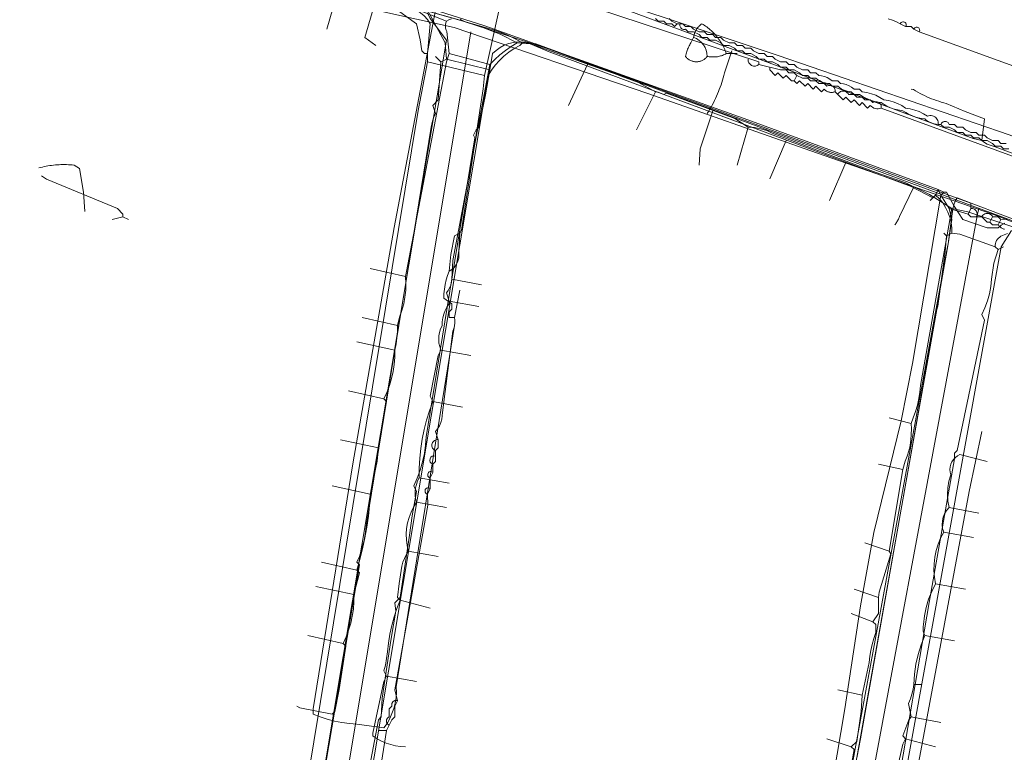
# Model space of a CAD drawing. Header units: inches. Extents: x 158416 to 160804, y 432611 to 437652.
# Tile 177 of 193: x 159055 to 159175, y 437159 to 437249. Entities that reach past the tile are written whole.
import ezdxf

# ---------------------------------------------------------------- set-up
doc = ezdxf.new("R2010")
doc.units = ezdxf.units.IN
doc.header["$MEASUREMENT"] = 0
doc.linetypes.add('COPIER_315', pattern=[0])
doc.linetypes.add('DASHDOT', pattern=[0])
for name, color, linetype in [('4.1-RIOOL-BESTAAND', 251, 'Continuous'), ('4.2-K&L-LAAGSPANNING', 10, 'Continuous'), ('4.2-K&L-LAGEDRUK GAS', 42, 'Continuous'), ('4.2-K&L-MIDDENSPANNING', 10, 'Continuous'), ('4.2-K&L-SIGNAAL KPN', 94, 'Continuous'), ('4.2-K&L-SIGNAAL UPC', 222, 'Continuous'), ('4.2-K&L-WATERLEIDING', 150, 'Continuous')]:
    doc.layers.add(name, color=color, linetype=linetype)

msp = doc.modelspace()

# ---------------------------------------------------------------- linework, layer by layer
at = {"layer": '4.1-RIOOL-BESTAAND', "color": 2, "linetype": 'COPIER_315', "lineweight": 0, "ltscale": 5}
msp.add_line((159091, 437133.33), (159110, 437247.33), dxfattribs=at)
for points in [[(159238, 437207.33, 0), (159237.42, 437207.48, 0), (159224.37, 437216.73, 0), (159224, 437217, 0), (159176.03, 437234.73, 0), (159147.7, 437244.43, 0), (159133.7, 437249.1, 0), (159107.97, 437257.54, 0), (159087, 437262.33, 0)], [(159236, 437202.33, 0), (159209.03, 437211.1, 0), (159196.3, 437215.93, 0), (159174.7, 437224.73, 0), (159151.7, 437232.77, 0), (159131.7, 437239.77, 0), (159107.97, 437247.87, 0), (159076, 437255, 0)], [(159163.33, 436902, 0), (159163.19, 436903.98, 0), (159157.16, 437068.01, 0), (159157, 437075.33, 0), (159155.33, 437117.33, 0), (159155.18, 437120.99, 0), (159155, 437133.33, 0), (159172.13, 437224.97, 0), (159172.33, 437225.67, 0)]]:
    msp.add_polyline3d(points, dxfattribs=at)
at = {"layer": '4.2-K&L-LAAGSPANNING', "linetype": 'DASHDOT', "lineweight": 0, "ltscale": 2}
for p, q in [((159111.67, 437242), (159104.67, 437243.67)), ((159098.67, 437161.67), (159099.67, 437161.67))]:
    msp.add_line(p, q, dxfattribs=at)
for points in [[(159229, 437204.67, 0), (159229.07, 437204.97, 0), (159231.67, 437211.67, 0), (159231, 437212.33, 0), (159208.97, 437220.57, 0), (159202, 437223.33, 0), (159201.67, 437223, 0), (159174.3, 437233.23, 0), (159173.7, 437233.43, 0), (159173.33, 437233.58, 0), (159172.99, 437233.77, 0), (159172.67, 437234, 0), (159171.63, 437234.27, 0), (159123, 437252.33, 0), (159122.33, 437252, 0), (159122, 437251.67, 0), (159115.03, 437253.73, 0), (159114.33, 437254, 0), (159110.37, 437255.73, 0), (159094.7, 437260.1, 0), (159088.69, 437261.46, 0), (159088.11, 437261.59, 0), (159087.55, 437261.77, 0), (159087, 437262, 0)], [(159108, 437212.33, 0), (159107.33, 437212.33, 0), (159107.33, 437213, 0), (159107.67, 437213.33, 0), (159107.67, 437214, 0), (159106.67, 437214.67, 0), (159106.7, 437215.23, 0), (159106.76, 437215.8, 0), (159106.86, 437216.36, 0), (159106.99, 437216.92, 0), (159107.14, 437217.46, 0), (159107.33, 437218, 0), (159107.56, 437218.13, 0), (159107.76, 437218.28, 0), (159107.95, 437218.45, 0), (159108.12, 437218.65, 0), (159108.26, 437218.86, 0), (159108.38, 437219.09, 0), (159108.46, 437219.33, 0), (159108.52, 437219.58, 0), (159108.55, 437219.84, 0), (159108.55, 437220.1, 0), (159108.52, 437220.35, 0), (159108.67, 437222.67, 0), (159108.86, 437223.02, 0), (159111.53, 437240.36, 0), (159111.67, 437242, 0), (159114.33, 437254, 0)], [(159086, 437138.33, 0), (159087, 437138.67, 0), (159087.54, 437140.36, 0), (159088, 437142, 0), (159089.14, 437150.65, 0), (159103.54, 437237.69, 0), (159104.67, 437243.67, 0), (159104.67, 437244.67, 0), (159105, 437248.33, 0), (159104.68, 437248.84, 0), (159104.29, 437249.29, 0), (159103.84, 437249.68, 0), (159103.33, 437250, 0), (159102.67, 437250.33, 0), (159102, 437250.67, 0)], [(159104.67, 437244.67, 0), (159104.33, 437244.67, 0), (159104, 437245, 0), (159103.78, 437246.36, 0), (159103.33, 437248.33, 0), (159101, 437250, 0), (159101, 437250.33, 0), (159101, 437251, 0)], [(159139, 437237.33, 0), (159139.16, 437237.59, 0), (159139.31, 437237.85, 0), (159139.46, 437238.11, 0), (159139.61, 437238.37, 0), (159139.75, 437238.64, 0), (159139.89, 437238.91, 0), (159140.02, 437239.18, 0), (159140.14, 437239.45, 0), (159140.26, 437239.73, 0), (159140.37, 437240.01, 0), (159140.48, 437240.29, 0), (159140.59, 437240.57, 0), (159140.69, 437240.85, 0), (159140.78, 437241.14, 0), (159140.87, 437241.43, 0), (159140.95, 437241.72, 0), (159141.03, 437242.01, 0), (159141.1, 437242.3, 0), (159142, 437245, 0)], [(159172.67, 437234, 0), (159173, 437236.67, 0), (159170.63, 437237.57, 0), (159168.3, 437238.57, 0), (159168, 437238.65, 0), (159167.7, 437238.74, 0), (159167.4, 437238.83, 0), (159167.1, 437238.93, 0), (159166.81, 437239.04, 0), (159166.52, 437239.15, 0), (159166.23, 437239.27, 0), (159165.94, 437239.39, 0), (159165.66, 437239.52, 0), (159165.38, 437239.66, 0), (159165.1, 437239.8, 0), (159164.82, 437239.95, 0), (159164.55, 437240.1, 0), (159164.28, 437240.26, 0), (159164, 437240.33, 0)], [(159062.67, 437225.33, 0), (159062.48, 437227.68, 0), (159062.02, 437230.6, 0), (159061.33, 437231, 0), (159061.1, 437231.02, 0), (159060.88, 437231.04, 0), (159060.65, 437231.05, 0), (159060.42, 437231.06, 0), (159060.19, 437231.06, 0), (159059.96, 437231.06, 0), (159059.73, 437231.06, 0), (159059.5, 437231.05, 0), (159059.27, 437231.04, 0), (159059.04, 437231.02, 0), (159058.81, 437231, 0), (159058.58, 437230.97, 0), (159058.35, 437230.94, 0), (159058.12, 437230.9, 0), (159057.9, 437230.87, 0), (159057.67, 437230.82, 0), (159057.45, 437230.77, 0), (159057.22, 437230.72, 0), (159057, 437230.67, 0)], [(159157.33, 437158.33, 0), (159157.79, 437160.64, 0), (159168.53, 437221.36, 0), (159169.14, 437225.65, 0), (159169.24, 437226.13, 0), (159169.42, 437226.58, 0), (159169.67, 437227, 0), (159176.97, 437224.23, 0)], [(159107.33, 437218, 0), (159107.54, 437220.03, 0), (159108, 437222.33, 0), (159108.67, 437222.67, 0)], [(159098.2, 437152.36, 0), (159099.67, 437161.67, 0), (159100, 437162.33, 0), (159100.33, 437163, 0), (159100.67, 437163.33, 0), (159100.67, 437164.67, 0), (159101, 437165.33, 0), (159100.67, 437166.67, 0), (159104.73, 437189.3, 0), (159104.67, 437190.67, 0), (159105, 437191.33, 0), (159105, 437192.67, 0), (159105.33, 437193.33, 0), (159105.33, 437194.33, 0), (159105.67, 437194.67, 0), (159105.67, 437195.33, 0), (159105.67, 437196, 0), (159105.56, 437196.05, 0), (159105.46, 437196.12, 0), (159105.38, 437196.2, 0), (159105.31, 437196.3, 0), (159105.26, 437196.41, 0), (159105.23, 437196.52, 0), (159105.22, 437196.64, 0), (159105.23, 437196.76, 0), (159105.26, 437196.87, 0), (159105.3, 437196.98, 0), (159105.37, 437197.08, 0), (159105.45, 437197.16, 0), (159105.55, 437197.24, 0), (159105.65, 437197.29, 0), (159105.76, 437197.32, 0), (159105.88, 437197.34, 0), (159106, 437197.33, 0), (159105.67, 437198.33, 0), (159105.93, 437198.67, 0), (159106.14, 437199.04, 0), (159106.31, 437199.43, 0), (159106.43, 437199.83, 0), (159106.5, 437200.25, 0), (159106.52, 437200.68, 0), (159107.81, 437210.65, 0), (159107.93, 437210.97, 0), (159108.01, 437211.3, 0), (159108.05, 437211.65, 0), (159108.04, 437211.99, 0), (159108, 437212.33, 0), (159108.67, 437215.67, 0)], [(159105.67, 437196, 0), (159106, 437196.33, 0), (159106, 437197.33, 0)], [(159100, 437162.33, 0), (159099.97, 437162.35, 0), (159099.93, 437162.36, 0), (159099.9, 437162.38, 0), (159099.87, 437162.4, 0), (159099.84, 437162.42, 0), (159099.82, 437162.44, 0), (159099.79, 437162.46, 0), (159099.77, 437162.49, 0), (159099.74, 437162.52, 0), (159099.72, 437162.55, 0), (159099.71, 437162.58, 0), (159099.69, 437162.61, 0), (159099.68, 437162.64, 0), (159099.66, 437162.68, 0), (159099.65, 437162.71, 0), (159099.65, 437162.74, 0), (159099.64, 437162.78, 0), (159099.64, 437162.82, 0), (159099.64, 437162.85, 0), (159099.64, 437162.89, 0), (159099.65, 437162.92, 0), (159099.65, 437162.96, 0), (159099.66, 437162.99, 0), (159099.68, 437163.02, 0), (159099.69, 437163.06, 0), (159099.71, 437163.09, 0), (159099.72, 437163.12, 0), (159099.74, 437163.15, 0), (159099.77, 437163.18, 0), (159099.79, 437163.2, 0), (159099.82, 437163.23, 0), (159099.84, 437163.25, 0), (159099.87, 437163.27, 0), (159099.9, 437163.29, 0), (159099.93, 437163.31, 0), (159099.97, 437163.32, 0), (159100, 437163.33, 0), (159100, 437164.33, 0), (159100.33, 437164.67, 0), (159100.32, 437164.7, 0), (159100.32, 437164.74, 0), (159100.31, 437164.77, 0), (159100.31, 437164.81, 0), (159100.31, 437164.84, 0), (159100.31, 437164.88, 0), (159100.31, 437164.91, 0), (159100.32, 437164.95, 0), (159100.33, 437164.98, 0), (159100.34, 437165.01, 0), (159100.35, 437165.05, 0), (159100.37, 437165.08, 0), (159100.38, 437165.11, 0), (159100.4, 437165.14, 0), (159100.43, 437165.17, 0), (159100.45, 437165.19, 0), (159100.47, 437165.22, 0), (159100.5, 437165.24, 0), (159100.53, 437165.26, 0), (159100.56, 437165.28, 0), (159100.59, 437165.3, 0), (159100.62, 437165.32, 0), (159100.65, 437165.33, 0), (159100.69, 437165.34, 0), (159100.72, 437165.35, 0), (159100.76, 437165.35, 0), (159100.79, 437165.36, 0), (159100.83, 437165.36, 0), (159100.86, 437165.36, 0), (159100.9, 437165.36, 0), (159100.93, 437165.35, 0), (159100.97, 437165.34, 0), (159101, 437165.33, 0)]]:
    msp.add_polyline3d(points, dxfattribs=at)
for centre, radius, start, end in [((159105.5, 437194.83), 0.527, 71.563, 251.563), ((159105.09, 437193.04), 0.382, 50.88, 256.0067), ((159104.76, 437191.04), 0.382, 50.9009, 255.9522)]:
    msp.add_arc(centre, radius, start, end, dxfattribs=at)
at = {"layer": '4.2-K&L-LAGEDRUK GAS', "linetype": 'Continuous', "lineweight": 0, "ltscale": 15}
msp.add_line((159066, 437224.33), (159067.33, 437224.67), dxfattribs=at)
for points in [[(159107, 437244, 0), (159106.86, 437245.98, 0), (159104.67, 437250, 0), (159102.35, 437250.14, 0), (159087.7, 437254.12, 0), (159080.65, 437255.85, 0), (159077.67, 437256, 0)], [(159166.67, 437227, 0), (159164.03, 437228.4, 0), (159119.63, 437244.9, 0), (159117, 437246, 0), (159116.41, 437246.09, 0), (159115.82, 437246.1, 0), (159115.23, 437246.04, 0), (159114.66, 437245.9, 0), (159114.11, 437245.69, 0), (159113.58, 437245.41, 0), (159113.1, 437245.07, 0), (159112.67, 437244.67, 0), (159112.33, 437242.67, 0), (159111.79, 437239.64, 0), (159111, 437235.67, 0), (159110.67, 437235.33, 0), (159110.33, 437234.67, 0), (159110.5, 437234.33, 0), (159106.53, 437210.02, 0), (159104.53, 437197.69, 0), (159104.46, 437196.65, 0), (159104.31, 437195.62, 0), (159104.08, 437194.6, 0), (159103.79, 437193.6, 0), (159103.43, 437192.62, 0), (159103, 437191.67, 0), (159103.33, 437191, 0), (159102.81, 437187.98, 0), (159102.47, 437185.64, 0), (159101.33, 437178, 0), (159100.67, 437177.33, 0), (159100.8, 437176.31, 0), (159100.2, 437172.69, 0), (159099.14, 437165.65, 0), (159099, 437163.33, 0), (159098.67, 437163, 0), (159096.14, 437149.65, 0)], [(159112.33, 437242.67, 0), (159107, 437244, 0), (159106.33, 437243.67, 0), (159105.67, 437244.33, 0)], [(159089.33, 437140.33, 0), (159089.57, 437142.03, 0), (159096.33, 437182, 0), (159096, 437182.33, 0), (159096.33, 437183, 0), (159096.65, 437183.98, 0), (159096.9, 437184.98, 0), (159097.08, 437186, 0), (159097.2, 437187.02, 0), (159105.14, 437235.65, 0), (159105.25, 437236.23, 0), (159105.43, 437236.79, 0), (159105.67, 437237.33, 0), (159105.33, 437238.33, 0), (159106, 437239, 0), (159106.33, 437243.67, 0)], [(159068, 437224.33, 0), (159067.33, 437224.67, 0), (159067.33, 437225, 0), (159066.67, 437225.67, 0), (159057.97, 437229.27, 0), (159057.33, 437229.67, 0)], [(159166.33, 437226.67, 0), (159166.67, 437227, 0), (159167, 437227.33, 0), (159167.33, 437228, 0)], [(159154.48, 437142.32, 0), (159167.14, 437213.31, 0), (159167.27, 437213.7, 0), (159168.19, 437220.35, 0), (159168.33, 437222.33, 0), (159168, 437222.67, 0)], [(159168.33, 437222.33, 0), (159169, 437222.67, 0), (159169.97, 437222.55, 0), (159174.33, 437221, 0), (159174.67, 437220.67, 0), (159175.33, 437221, 0)], [(159175.83, 437222.62, 0), (159175.03, 437222.27, 0), (159174.87, 437222.17, 0), (159174.72, 437222.05, 0), (159174.59, 437221.91, 0), (159174.48, 437221.74, 0), (159174.4, 437221.57, 0), (159174.35, 437221.38, 0), (159174.33, 437221.19, 0), (159174.33, 437221, 0)], [(159174.67, 437220.67, 0), (159174.14, 437218.98, 0), (159173.86, 437217.02, 0), (159173.77, 437216.12, 0), (159173.6, 437215.22, 0), (159173.36, 437214.35, 0), (159173.05, 437213.49, 0), (159172.67, 437212.67, 0), (159173, 437212, 0), (159169.67, 437196, 0), (159169.33, 437195.67, 0), (159169.33, 437195, 0), (159166.23, 437177.37, 0), (159162.19, 437153.68, 0)]]:
    msp.add_polyline3d(points, dxfattribs=at)
msp.add_arc((159163.06, 437222.88), 5.95, 357.9302, 48.4674, dxfattribs=at)
at = {"layer": '4.2-K&L-MIDDENSPANNING', "linetype": 'Continuous', "lineweight": 0, "ltscale": 1.75}
for points in [[(159219, 437208.67, 0), (159188.37, 437219.77, 0), (159119.63, 437245.23, 0), (159108.7, 437248.77, 0), (159093.36, 437253.12, 0), (159078.67, 437256.67, 0)], [(159135.33, 437248.33, 0), (159135, 437248, 0), (159134.67, 437248.33, 0), (159134, 437248.33, 0), (159133.67, 437248.67, 0), (159133, 437248.67, 0), (159132.67, 437249, 0)], [(159167.33, 437236, 0), (159167.34, 437236.16, 0), (159167.32, 437236.31, 0), (159167.28, 437236.46, 0), (159167.22, 437236.6, 0), (159167.13, 437236.73, 0), (159167.02, 437236.84, 0), (159166.9, 437236.94, 0), (159166.76, 437237.01, 0), (159166.61, 437237.06, 0), (159166.46, 437237.08, 0), (159166.3, 437237.08, 0), (159166.15, 437237.05, 0), (159166, 437237, 0), (159165.51, 437237.31, 0), (159165, 437237.56, 0), (159164.46, 437237.76, 0), (159163.9, 437237.91, 0), (159163.33, 437238, 0), (159162.85, 437238.31, 0), (159162.33, 437238.56, 0), (159161.79, 437238.76, 0), (159161.24, 437238.91, 0), (159160.67, 437239, 0), (159160.18, 437239.31, 0), (159159.66, 437239.56, 0), (159159.13, 437239.76, 0), (159158.57, 437239.91, 0), (159158, 437240, 0), (159157.67, 437240.33, 0), (159157, 437240.33, 0), (159156.71, 437240.55, 0), (159156.39, 437240.73, 0), (159156.05, 437240.87, 0), (159155.7, 437240.96, 0), (159155.33, 437241, 0), (159155, 437241.33, 0), (159154.33, 437241.33, 0), (159154.04, 437241.55, 0), (159153.72, 437241.73, 0), (159153.38, 437241.87, 0), (159153.03, 437241.96, 0), (159152.67, 437242, 0), (159152.33, 437242.33, 0), (159151.67, 437242.33, 0), (159151.33, 437242.67, 0), (159150.67, 437242.67, 0), (159150, 437243, 0), (159149.67, 437243.33, 0), (159149, 437243.33, 0), (159148.67, 437243.67, 0), (159148, 437243.67, 0), (159147.33, 437244, 0), (159147, 437244.33, 0), (159146.33, 437244.33, 0), (159146, 437244.67, 0), (159145.33, 437244.67, 0), (159144.67, 437245, 0), (159144.33, 437245.33, 0), (159143.67, 437245.33, 0), (159143.33, 437245.67, 0), (159142.67, 437245.67, 0), (159142.33, 437246, 0), (159141.67, 437246, 0), (159141, 437246.33, 0), (159140.67, 437246.67, 0), (159140, 437246.67, 0), (159139.67, 437247, 0), (159139, 437247, 0), (159138.67, 437247.33, 0), (159138, 437247.33, 0), (159137.33, 437247.67, 0), (159137, 437248, 0), (159136.33, 437248, 0), (159136, 437248.33, 0), (159135.33, 437248.33, 0), (159134.67, 437248.67, 0), (159134.33, 437249, 0)], [(159176, 437233, 0), (159175.33, 437233, 0), (159175, 437233.33, 0), (159174.33, 437233.33, 0), (159174, 437233.67, 0), (159173.33, 437234, 0), (159172.67, 437234, 0), (159172.33, 437234.33, 0), (159171.67, 437234.33, 0), (159171.33, 437234.67, 0), (159170.67, 437234.67, 0), (159170.33, 437235, 0), (159169.67, 437235, 0), (159169.33, 437235.33, 0), (159168.67, 437235.67, 0), (159168, 437235.67, 0), (159167.67, 437236, 0), (159167.33, 437236, 0), (159167.07, 437236.03, 0), (159166.82, 437236.08, 0), (159166.57, 437236.15, 0), (159166.32, 437236.25, 0), (159166.09, 437236.37, 0), (159165.87, 437236.51, 0), (159165.67, 437236.67, 0), (159165.26, 437236.72, 0), (159164.86, 437236.81, 0), (159164.46, 437236.92, 0), (159164.08, 437237.07, 0), (159163.7, 437237.24, 0), (159163.34, 437237.44, 0), (159163, 437237.67, 0), (159162.59, 437237.72, 0), (159162.19, 437237.81, 0), (159161.8, 437237.92, 0), (159161.41, 437238.07, 0), (159161.04, 437238.24, 0), (159160.68, 437238.44, 0), (159160.33, 437238.67, 0), (159159.93, 437238.72, 0), (159159.52, 437238.81, 0), (159159.13, 437238.92, 0), (159158.74, 437239.07, 0), (159158.37, 437239.24, 0), (159158.01, 437239.44, 0), (159157.67, 437239.67, 0), (159157, 437239.67, 0), (159156.67, 437240, 0), (159156.41, 437240.03, 0), (159156.15, 437240.08, 0), (159155.9, 437240.15, 0), (159155.66, 437240.25, 0), (159155.43, 437240.37, 0), (159155.21, 437240.51, 0), (159155, 437240.67, 0), (159154.33, 437240.67, 0), (159154, 437241, 0), (159153.74, 437241.03, 0), (159153.48, 437241.08, 0), (159153.23, 437241.15, 0), (159152.99, 437241.25, 0), (159152.76, 437241.37, 0), (159152.54, 437241.51, 0), (159152.33, 437241.67, 0), (159151.67, 437241.67, 0), (159151.33, 437242, 0), (159150.67, 437242, 0), (159150.33, 437242.33, 0), (159149.67, 437242.67, 0), (159149, 437242.67, 0), (159148.67, 437243, 0), (159148, 437243, 0), (159147.67, 437243.33, 0), (159147, 437243.67, 0), (159146.33, 437243.67, 0), (159146, 437244, 0), (159145.33, 437244, 0), (159145, 437244.33, 0), (159144.33, 437244.67, 0), (159143.67, 437244.67, 0), (159143.33, 437245, 0), (159142.67, 437245, 0), (159142.33, 437245.33, 0), (159141.67, 437245.67, 0), (159141, 437245.67, 0), (159140.67, 437246, 0), (159140, 437246.33, 0), (159139.33, 437246.33, 0), (159139, 437246.67, 0), (159138.33, 437246.67, 0), (159138, 437247, 0), (159137.33, 437247.33, 0), (159136.67, 437247.33, 0), (159136.33, 437247.67, 0), (159136.25, 437247.65, 0), (159136.16, 437247.64, 0), (159136.07, 437247.65, 0), (159135.98, 437247.67, 0), (159135.9, 437247.71, 0), (159135.83, 437247.76, 0), (159135.76, 437247.83, 0), (159135.71, 437247.9, 0), (159135.67, 437247.98, 0), (159135.65, 437248.07, 0), (159135.64, 437248.16, 0), (159135.65, 437248.25, 0), (159135.67, 437248.33, 0)], [(159217.63, 437228.27, 0), (159165, 437247.33, 0), (159164.33, 437247.67, 0), (159164, 437248, 0), (159163.33, 437248, 0), (159162.67, 437248.33, 0), (159162.2, 437248.59, 0), (159161.71, 437248.79, 0), (159161.19, 437248.93, 0)], [(159175.67, 437233.67, 0), (159175, 437233.67, 0), (159174.67, 437234, 0), (159174, 437234, 0), (159173.33, 437234.33, 0), (159173, 437234.67, 0), (159172.33, 437234.67, 0), (159172, 437235, 0), (159171.33, 437235, 0), (159170.67, 437235.33, 0), (159170.33, 437235.67, 0), (159169.67, 437235.67, 0), (159169.33, 437236, 0), (159168.67, 437236, 0), (159168.63, 437236.08, 0), (159168.58, 437236.15, 0), (159168.53, 437236.22, 0), (159168.46, 437236.27, 0), (159168.38, 437236.32, 0), (159168.3, 437236.34, 0), (159168.21, 437236.36, 0), (159168.12, 437236.36, 0), (159168.04, 437236.34, 0), (159167.95, 437236.32, 0), (159167.88, 437236.27, 0), (159167.81, 437236.22, 0), (159167.75, 437236.15, 0), (159167.7, 437236.08, 0), (159167.67, 437236, 0)]]:
    msp.add_polyline3d(points, dxfattribs=at)
for centre, start, end in [((159163.02, 437248.2), 327.0343, 159.8524), ((159164.68, 437247.54), 327.1984, 159.6757)]:
    msp.add_arc(centre, 0.375, start, end, dxfattribs=at)
at = {"layer": '4.2-K&L-SIGNAAL KPN', "linetype": 'Continuous', "lineweight": 0, "ltscale": 1.75}
for p, q in [((159149.67, 437241.33), (159150, 437242)), ((159171, 437225), (159171.33, 437225.67)), ((159173.67, 437224), (159174, 437224.67)), ((159174.67, 437223.67), (159175, 437224.33))]:
    msp.add_line(p, q, dxfattribs=at)
for points in [[(159160.33, 437238, 0), (159160.16, 437237.94, 0), (159159.98, 437237.91, 0), (159159.79, 437237.91, 0), (159159.61, 437237.94, 0), (159159.44, 437238, 0), (159159.27, 437238.09, 0), (159159.13, 437238.2, 0), (159159, 437238.33, 0), (159158.67, 437238, 0), (159158, 437238.67, 0), (159157.67, 437238.33, 0), (159157, 437239, 0), (159156.67, 437238.67, 0), (159156, 437239.33, 0), (159155.67, 437239, 0), (159155, 437239.67, 0), (159154.67, 437240, 0), (159154.68, 437240.11, 0), (159154.68, 437240.22, 0), (159154.65, 437240.33, 0), (159154.61, 437240.43, 0), (159154.55, 437240.52, 0), (159154.48, 437240.61, 0), (159154.39, 437240.68, 0), (159154.3, 437240.73, 0), (159154.19, 437240.76, 0), (159154.08, 437240.78, 0), (159153.97, 437240.78, 0), (159153.87, 437240.76, 0), (159153.76, 437240.72, 0), (159153.67, 437240.67, 0), (159153.33, 437241, 0), (159152.67, 437241, 0), (159152.33, 437241.33, 0), (159151.67, 437241.33, 0), (159151.33, 437241.67, 0), (159150.67, 437241.67, 0), (159150, 437242, 0), (159149.67, 437242.33, 0), (159149, 437242.33, 0), (159148.67, 437242.67, 0), (159148, 437242.67, 0), (159145.33, 437243.33, 0), (159145.33, 437243.67, 0), (159116.7, 437253.1, 0)], [(159054.67, 437144.33, 0), (159081.64, 437138.55, 0), (159082, 437138.33, 0), (159082.82, 437138.23, 0), (159083.64, 437138.19, 0), (159084.47, 437138.22, 0), (159085.29, 437138.32, 0), (159086.1, 437138.48, 0), (159086.89, 437138.71, 0), (159087.67, 437139, 0), (159088.07, 437139.97, 0), (159088.56, 437140.67, 0), (159089, 437141.41, 0), (159089.37, 437142.18, 0), (159089.67, 437142.98, 0), (159089.91, 437143.81, 0), (159090.08, 437144.65, 0), (159090.17, 437145.5, 0), (159090.2, 437146.36, 0), (159090.86, 437150.02, 0), (159107, 437246.33, 0), (159105, 437249, 0), (159104.67, 437249.67, 0)], [(159172, 437224.67, 0), (159172.05, 437224.76, 0), (159172.08, 437224.87, 0), (159172.1, 437224.97, 0), (159172.1, 437225.08, 0), (159172.08, 437225.19, 0), (159172.04, 437225.29, 0), (159171.99, 437225.38, 0), (159171.92, 437225.47, 0), (159171.84, 437225.54, 0), (159171.75, 437225.6, 0), (159171.65, 437225.64, 0), (159171.55, 437225.67, 0), (159171.44, 437225.68, 0), (159171.33, 437225.67, 0), (159171.33, 437226.33, 0), (159117.98, 437245.86, 0), (159116.33, 437246, 0), (159115.44, 437246.48, 0), (159114.52, 437246.92, 0), (159113.58, 437247.3, 0), (159112.61, 437247.63, 0), (159111.63, 437247.9, 0), (159103.6, 437250.2, 0)], [(159094.67, 437137.67, 0), (159112.14, 437241.98, 0), (159112.54, 437242.64, 0), (159113, 437243.26, 0), (159113.51, 437243.84, 0), (159114.07, 437244.38, 0), (159114.68, 437244.86, 0), (159115.32, 437245.29, 0), (159116, 437245.67, 0), (159116.33, 437246, 0)], [(159154.67, 437240, 0), (159154.59, 437239.97, 0), (159154.51, 437239.95, 0), (159154.43, 437239.93, 0), (159154.35, 437239.92, 0), (159154.27, 437239.91, 0), (159154.19, 437239.91, 0), (159154.11, 437239.92, 0), (159154.02, 437239.93, 0), (159153.94, 437239.94, 0), (159153.87, 437239.97, 0), (159153.79, 437240, 0), (159153.71, 437240.03, 0), (159153.64, 437240.07, 0), (159153.57, 437240.11, 0), (159153.51, 437240.16, 0), (159153.45, 437240.21, 0), (159153.39, 437240.27, 0), (159153.33, 437240.33, 0), (159153, 437240, 0), (159152.33, 437240.67, 0), (159152, 437240.33, 0), (159151.33, 437241, 0), (159151, 437240.67, 0), (159150.33, 437241.33, 0), (159150, 437241, 0), (159149.67, 437241.33, 0), (159149.33, 437241.33, 0), (159148.67, 437242, 0), (159148.33, 437241.67, 0), (159147.67, 437242.33, 0), (159147.33, 437242, 0), (159146.67, 437242.67, 0), (159146.67, 437243, 0)], [(159226, 437214, 0), (159160.33, 437238, 0), (159160.35, 437238.11, 0), (159160.34, 437238.22, 0), (159160.32, 437238.33, 0), (159160.28, 437238.43, 0), (159160.22, 437238.52, 0), (159160.15, 437238.61, 0), (159160.06, 437238.68, 0), (159159.96, 437238.73, 0), (159159.86, 437238.76, 0), (159159.75, 437238.78, 0), (159159.64, 437238.78, 0), (159159.53, 437238.76, 0), (159159.43, 437238.72, 0), (159159.33, 437238.67, 0), (159159, 437239, 0), (159158.33, 437239, 0), (159158, 437239.33, 0), (159157.33, 437239.33, 0), (159157, 437239.67, 0), (159156.33, 437239.67, 0), (159156.27, 437239.77, 0), (159156.18, 437239.87, 0), (159156.09, 437239.95, 0), (159155.97, 437240.01, 0), (159155.86, 437240.05, 0), (159155.73, 437240.08, 0), (159155.6, 437240.08, 0), (159155.48, 437240.05, 0), (159155.36, 437240.01, 0), (159155.25, 437239.95, 0), (159155.15, 437239.87, 0), (159155.07, 437239.77, 0), (159155, 437239.67, 0)], [(159087.67, 437139, 0), (159088.8, 437138.64, 0), (159089.95, 437138.33, 0), (159091.12, 437138.08, 0), (159092.29, 437137.89, 0), (159093.48, 437137.75, 0), (159094.67, 437137.67, 0), (159094.97, 437137.6, 0), (159096.02, 437137.15, 0), (159098.65, 437136.85, 0), (159148, 437126.33, 0), (159151, 437126.33, 0), (159152.33, 437127.33, 0), (159152.55, 437128.03, 0), (159153.18, 437134.68, 0), (159153.49, 437139.66, 0), (159168.46, 437220.97, 0), (159168.54, 437221.36, 0), (159169, 437224.33, 0), (159168.67, 437225.67, 0), (159167.67, 437227.33, 0)], [(159168.67, 437225.67, 0), (159171, 437225, 0), (159171.33, 437224.67, 0), (159172, 437224.67, 0), (159172.67, 437224.67, 0), (159172.73, 437224.77, 0), (159172.82, 437224.87, 0), (159172.91, 437224.95, 0), (159173.03, 437225.01, 0), (159173.15, 437225.05, 0), (159173.27, 437225.08, 0), (159173.4, 437225.08, 0), (159173.52, 437225.05, 0), (159173.64, 437225.01, 0), (159173.75, 437224.95, 0), (159173.85, 437224.87, 0), (159173.93, 437224.77, 0), (159174, 437224.67, 0), (159174.67, 437224.67, 0), (159175, 437224.33, 0), (159175.4, 437224.38, 0), (159175.81, 437224.38, 0)], [(159172.67, 437224.67, 0), (159173.33, 437224, 0), (159173.67, 437224, 0), (159174, 437223.67, 0), (159174.67, 437223.67, 0), (159174.73, 437223.6, 0), (159174.79, 437223.54, 0), (159174.86, 437223.48, 0), (159174.93, 437223.43, 0), (159175, 437223.37, 0), (159175.07, 437223.33, 0), (159175.15, 437223.28, 0), (159175.23, 437223.24, 0), (159175.31, 437223.2, 0), (159175.39, 437223.16, 0), (159175.47, 437223.13, 0)], [(159162.67, 437080, 0), (159161.57, 437081.97, 0), (159160.51, 437113.66, 0), (159160.17, 437123.99, 0), (159160.08, 437124.54, 0), (159159.91, 437125.06, 0), (159159.66, 437125.55, 0), (159159.33, 437126, 0), (159159.2, 437128.16, 0), (159159.17, 437130.32, 0), (159159.25, 437132.48, 0), (159159.42, 437134.64, 0), (159159.69, 437136.78, 0), (159160.06, 437138.91, 0), (159160.53, 437141.02, 0), (159161.54, 437146.69, 0), (159175.07, 437220.97, 0), (159176.33, 437223, 0)]]:
    msp.add_polyline3d(points, dxfattribs=at)
msp.add_arc((159144.81, 437243.95), 0.81, 176.521, 310.3342, dxfattribs=at)
at = {"layer": '4.2-K&L-SIGNAAL UPC', "linetype": 'Continuous', "lineweight": 0, "ltscale": 1.75}
for p, q in [((159092.33, 437247.67), (159093.67, 437252.33)), ((159112.33, 437243.33), (159107.33, 437244.67)), ((159122, 437238.33), (159124.33, 437243.33)), ((159130.33, 437235.33), (159132.67, 437240)), ((159142.67, 437231), (159144, 437235.67)), ((159146.67, 437229.33), (159148.67, 437234)), ((159154, 437226.67), (159156, 437231.33)), ((159102, 437217.33), (159097.67, 437218.33)), ((159111.33, 437216.33), (159107.67, 437217)), ((159111, 437213.67), (159107.33, 437214.33)), ((159101, 437211.33), (159096.67, 437212.33)), ((159100.67, 437208.33), (159096, 437209.33)), ((159110, 437207.67), (159106.33, 437208.33)), ((159099.33, 437202.33), (159095, 437203.33)), ((159109, 437201.33), (159105.33, 437202)), ((159164, 437199.33), (159161.33, 437200)), ((159098.67, 437196.33), (159094, 437197.33)), ((159163, 437193.67), (159160, 437194.33)), ((159107.33, 437192), (159103.67, 437192.67)), ((159097.67, 437190.67), (159093, 437191.67)), ((159107, 437189), (159103.33, 437189.67)), ((159172.33, 437188.33), (159168.67, 437189)), ((159171.67, 437185.33), (159168, 437186)), ((159161.33, 437183.67), (159158.33, 437184.67)), ((159106, 437183), (159102.33, 437183.67)), ((159096, 437181.33), (159091.67, 437182.33)), ((159095.67, 437178.33), (159091, 437179.33)), ((159160, 437178), (159157, 437179)), ((159170.67, 437179), (159167, 437179.67)), ((159105, 437176.67), (159101.33, 437177.67)), ((159159.33, 437175), (159156.67, 437176)), ((159094.33, 437172.33), (159090, 437173.33)), ((159169.33, 437172.67), (159165.67, 437173.33)), ((159103.33, 437167.67), (159099.67, 437168.33)), ((159164.33, 437167.33), (159165.33, 437167.33)), ((159158, 437166), (159155, 437166.67)), ((159167.67, 437162.67), (159164, 437163.33)), ((159156.67, 437159.67), (159153.67, 437160.67)), ((159167, 437159.67), (159163.33, 437160.67))]:
    msp.add_line(p, q, dxfattribs=at)
for points in [[(159098.33, 437245.67, 0), (159097, 437246.67, 0), (159097.88, 437249.7, 0), (159098.33, 437251.67, 0), (159098.67, 437252, 0), (159098.77, 437252.63, 0), (159101.6, 437258.03, 0), (159101.67, 437258.33, 0)], [(159107.64, 437248.93, 0), (159107.31, 437248.82, 0), (159107, 437248.67, 0), (159098.67, 437252, 0)], [(159088.67, 437164.67, 0), (159089.02, 437164.47, 0), (159093, 437163.67, 0), (159093.33, 437164, 0), (159093.86, 437166.69, 0), (159094.67, 437172, 0), (159094.33, 437172.33, 0), (159094.7, 437173.14, 0), (159095.01, 437173.97, 0), (159095.27, 437174.82, 0), (159095.46, 437175.69, 0), (159095.59, 437176.56, 0), (159095.66, 437177.45, 0), (159095.67, 437178.33, 0), (159096.33, 437181, 0), (159096, 437181.33, 0), (159096.39, 437182.63, 0), (159096.73, 437183.95, 0), (159097.02, 437185.28, 0), (159097.26, 437186.61, 0), (159097.45, 437187.96, 0), (159097.58, 437189.31, 0), (159097.67, 437190.67, 0), (159097.73, 437190.97, 0), (159098.53, 437194.69, 0), (159098.67, 437196.33, 0), (159099.67, 437202, 0), (159099.33, 437202.33, 0), (159099.7, 437203.14, 0), (159100.01, 437203.97, 0), (159100.27, 437204.82, 0), (159100.46, 437205.69, 0), (159100.59, 437206.56, 0), (159100.66, 437207.45, 0), (159100.67, 437208.33, 0), (159100.83, 437209.07, 0), (159100.94, 437209.82, 0), (159101, 437210.58, 0), (159101, 437211.33, 0), (159101.27, 437212.37, 0), (159101.55, 437213.16, 0), (159101.77, 437213.98, 0), (159101.92, 437214.81, 0), (159102.01, 437215.65, 0), (159102.04, 437216.49, 0), (159102, 437217.33, 0), (159102.1, 437217.97, 0), (159107, 437243.67, 0), (159107.33, 437244.67, 0), (159107.07, 437247.37, 0), (159106.97, 437247.57, 0), (159106.91, 437247.79, 0), (159106.88, 437248.01, 0), (159106.88, 437248.23, 0), (159106.93, 437248.45, 0), (159107, 437248.67, 0)], [(159182.27, 437221.53, 0), (159170.97, 437225.27, 0), (159169, 437225.67, 0), (159166.27, 437227.41, 0), (159163.36, 437228.83, 0), (159160.3, 437229.9, 0), (159159.7, 437230.1, 0), (159146.95, 437234.92, 0), (159146.3, 437235.23, 0), (159145.55, 437235.47, 0), (159144.78, 437235.62, 0), (159144, 437235.67, 0), (159142.37, 437236.73, 0), (159134, 437239.83, 0), (159133.67, 437239.67, 0), (159132.97, 437239.93, 0), (159132.67, 437240, 0), (159130.56, 437241.15, 0), (159128.3, 437241.93, 0), (159128.03, 437242.07, 0), (159117.31, 437245.86, 0), (159115.67, 437246, 0), (159113.62, 437247.04, 0), (159111.49, 437247.89, 0), (159109.3, 437248.57, 0), (159109, 437248.75, 0), (159108.68, 437248.88, 0)], [(159141.33, 437244.67, 0), (159141.27, 437244.84, 0), (159141.21, 437245, 0), (159141.14, 437245.17, 0), (159141.07, 437245.33, 0), (159140.99, 437245.5, 0), (159140.91, 437245.66, 0), (159140.83, 437245.81, 0), (159140.74, 437245.97, 0), (159140.64, 437246.12, 0), (159140.54, 437246.27, 0), (159140.44, 437246.42, 0), (159140.34, 437246.56, 0), (159140.23, 437246.71, 0), (159140.11, 437246.84, 0), (159140, 437246.98, 0), (159139.87, 437247.11, 0), (159139.75, 437247.24, 0), (159139.62, 437247.37, 0), (159139.49, 437247.49, 0), (159139.36, 437247.61, 0), (159139.22, 437247.72, 0), (159139.08, 437247.84, 0), (159138.93, 437247.94, 0), (159138.79, 437248.05, 0), (159138.64, 437248.15, 0), (159138.49, 437248.24, 0), (159138.33, 437248.33, 0), (159138.25, 437248.27, 0), (159138.17, 437248.21, 0), (159138.09, 437248.14, 0), (159138.01, 437248.06, 0), (159137.94, 437247.99, 0), (159137.87, 437247.91, 0), (159137.8, 437247.83, 0), (159137.74, 437247.74, 0), (159137.68, 437247.65, 0), (159137.63, 437247.56, 0), (159137.58, 437247.47, 0), (159137.53, 437247.38, 0), (159137.49, 437247.28, 0), (159137.45, 437247.18, 0), (159137.42, 437247.08, 0), (159137.39, 437246.98, 0), (159137.37, 437246.87, 0), (159137.35, 437246.77, 0), (159137.33, 437246.67, 0), (159137, 437246, 0), (159136.92, 437245.87, 0), (159136.85, 437245.74, 0), (159136.78, 437245.61, 0), (159136.71, 437245.47, 0), (159136.65, 437245.34, 0), (159136.59, 437245.2, 0), (159136.54, 437245.06, 0), (159136.49, 437244.92, 0), (159136.44, 437244.77, 0), (159136.4, 437244.63, 0), (159136.36, 437244.48, 0), (159136.33, 437244.33, 0), (159136.39, 437244.26, 0), (159136.45, 437244.19, 0), (159136.51, 437244.13, 0), (159136.58, 437244.07, 0), (159136.65, 437244.01, 0), (159136.73, 437243.96, 0), (159136.8, 437243.91, 0), (159136.88, 437243.86, 0), (159136.96, 437243.82, 0), (159137.05, 437243.79, 0), (159137.13, 437243.75, 0), (159137.22, 437243.73, 0), (159137.31, 437243.71, 0), (159137.4, 437243.69, 0), (159137.49, 437243.68, 0), (159137.58, 437243.67, 0), (159137.67, 437243.67, 0), (159137.76, 437243.67, 0), (159137.85, 437243.68, 0), (159137.94, 437243.69, 0), (159138.03, 437243.71, 0), (159138.12, 437243.73, 0), (159138.2, 437243.75, 0), (159138.29, 437243.79, 0), (159138.37, 437243.82, 0), (159138.45, 437243.86, 0), (159138.53, 437243.91, 0), (159138.61, 437243.96, 0), (159138.68, 437244.01, 0), (159138.75, 437244.07, 0), (159138.82, 437244.13, 0), (159138.88, 437244.19, 0), (159138.94, 437244.26, 0), (159139, 437244.33, 0), (159139.12, 437244.31, 0), (159139.25, 437244.29, 0), (159139.38, 437244.28, 0), (159139.5, 437244.27, 0), (159139.63, 437244.26, 0), (159139.75, 437244.26, 0), (159139.88, 437244.26, 0), (159140.01, 437244.27, 0), (159140.13, 437244.29, 0), (159140.26, 437244.3, 0), (159140.38, 437244.33, 0), (159140.51, 437244.35, 0), (159140.63, 437244.39, 0), (159140.75, 437244.42, 0), (159140.87, 437244.46, 0), (159140.99, 437244.51, 0), (159141.11, 437244.56, 0), (159141.22, 437244.61, 0), (159141.33, 437244.67, 0), (159142.67, 437244.67, 0)], [(159102, 437159.67, 0), (159101.39, 437159.7, 0), (159100.78, 437159.79, 0), (159100.19, 437159.94, 0), (159099.61, 437160.13, 0), (159099.05, 437160.37, 0), (159098.51, 437160.66, 0), (159098, 437161, 0), (159098, 437161.33, 0), (159099.33, 437167.67, 0), (159099.67, 437168.33, 0), (159099.33, 437169, 0), (159099.53, 437169.69, 0), (159099.8, 437171.31, 0), (159099.91, 437172.4, 0), (159100.08, 437173.48, 0), (159100.31, 437174.55, 0), (159100.59, 437175.61, 0), (159100.93, 437176.65, 0), (159101.33, 437177.67, 0), (159101, 437178, 0), (159101.2, 437179.69, 0), (159101.47, 437181.31, 0), (159101.55, 437181.81, 0), (159101.68, 437182.3, 0), (159101.86, 437182.77, 0), (159102.07, 437183.23, 0), (159102.33, 437183.67, 0), (159102.19, 437184.35, 0), (159102.1, 437185.04, 0), (159102.09, 437185.74, 0), (159102.13, 437186.43, 0), (159102.25, 437187.12, 0), (159102.43, 437187.79, 0), (159102.67, 437188.44, 0), (159102.97, 437189.07, 0), (159103.33, 437189.67, 0), (159103.23, 437190.1, 0), (159103.17, 437190.54, 0), (159103.17, 437190.98, 0), (159103.22, 437191.42, 0), (159103.32, 437191.85, 0), (159103.47, 437192.27, 0), (159103.67, 437192.67, 0), (159103.68, 437193.86, 0), (159103.74, 437195.05, 0), (159103.87, 437196.24, 0), (159104.05, 437197.41, 0), (159104.28, 437198.58, 0), (159104.58, 437199.74, 0), (159104.93, 437200.88, 0), (159105.33, 437202, 0), (159105, 437202.67, 0), (159106, 437207.67, 0), (159106.33, 437208.33, 0), (159106.19, 437208.75, 0), (159106.09, 437209.18, 0), (159106.06, 437209.62, 0), (159106.08, 437210.06, 0), (159106.15, 437210.49, 0), (159106.28, 437210.91, 0), (159106.47, 437211.31, 0), (159106.49, 437211.79, 0), (159106.57, 437212.26, 0), (159106.69, 437212.72, 0), (159106.86, 437213.17, 0), (159107.07, 437213.6, 0), (159107.33, 437214, 0), (159107.33, 437214.33, 0), (159107, 437215.33, 0), (159107.22, 437215.63, 0), (159107.4, 437215.94, 0), (159107.53, 437216.28, 0), (159107.62, 437216.64, 0), (159107.67, 437217, 0), (159107.81, 437219.32, 0), (159112.33, 437243.33, 0), (159112.94, 437243.94, 0), (159113.57, 437244.51, 0), (159114.24, 437245.05, 0), (159114.94, 437245.54, 0), (159115.67, 437246, 0)], [(159138, 437231, 0), (159138.14, 437232.98, 0), (159139.67, 437237.67, 0)], [(159162, 437223.67, 0), (159162.07, 437223.76, 0), (159162.14, 437223.86, 0), (159162.21, 437223.96, 0), (159162.27, 437224.06, 0), (159162.34, 437224.16, 0), (159162.39, 437224.27, 0), (159162.45, 437224.37, 0), (159162.5, 437224.48, 0), (159162.55, 437224.59, 0), (159162.6, 437224.7, 0), (159164.33, 437228.33, 0)], [(159156, 437153.67, 0), (159157, 437159.33, 0), (159156.67, 437159.67, 0), (159157.33, 437160.33, 0), (159157.86, 437164.02, 0), (159158, 437166, 0), (159158.86, 437170.02, 0), (159158.95, 437170.77, 0), (159159.07, 437171.5, 0), (159159.23, 437172.23, 0), (159159.43, 437172.96, 0), (159159.67, 437173.67, 0), (159159.67, 437174.67, 0), (159159.33, 437175, 0), (159160, 437176, 0), (159160, 437178, 0), (159160.1, 437178.63, 0), (159161.5, 437183.33, 0), (159161.33, 437183.67, 0), (159163, 437193.67, 0), (159163.27, 437194.7, 0), (159163.51, 437195.33, 0), (159163.71, 437195.98, 0), (159163.87, 437196.64, 0), (159163.97, 437197.31, 0), (159164.03, 437197.98, 0), (159164.04, 437198.66, 0), (159164, 437199.33, 0), (159164.27, 437200.03, 0), (159164.54, 437200.8, 0), (159164.77, 437201.58, 0), (159164.94, 437202.37, 0), (159165.06, 437203.17, 0), (159165.14, 437203.98, 0), (159169, 437225.67, 0)], [(159173.33, 437194.67, 0), (159170, 437195.5, 0), (159169.7, 437195.35, 0), (159169.44, 437195.15, 0), (159169.21, 437194.91, 0), (159169.02, 437194.63, 0), (159168.88, 437194.33, 0), (159168.79, 437194.01, 0), (159168.76, 437193.68, 0), (159168.79, 437193.35, 0), (159168.86, 437193.02, 0), (159168.64, 437192.24, 0), (159168.51, 437191.43, 0), (159168.47, 437190.62, 0), (159168.52, 437189.8, 0), (159168.67, 437189, 0), (159168.36, 437188.65, 0), (159168.12, 437188.26, 0), (159167.94, 437187.83, 0), (159167.84, 437187.37, 0), (159167.82, 437186.91, 0), (159167.87, 437186.45, 0), (159168, 437186, 0), (159167.62, 437185.27, 0), (159167.32, 437184.51, 0), (159167.08, 437183.73, 0), (159166.91, 437182.93, 0), (159166.82, 437182.11, 0), (159166.81, 437181.29, 0), (159166.87, 437180.48, 0), (159167, 437179.67, 0), (159166.53, 437178.73, 0), (159166.15, 437177.76, 0), (159165.86, 437176.76, 0), (159165.65, 437175.73, 0), (159165.54, 437174.69, 0), (159165.49, 437174.42, 0), (159165.47, 437174.14, 0), (159165.5, 437173.86, 0), (159165.56, 437173.59, 0), (159165.67, 437173.33, 0), (159165.22, 437172.18, 0), (159164.86, 437171, 0), (159164.6, 437169.79, 0), (159164.42, 437168.57, 0), (159164.33, 437167.33, 0), (159164.24, 437166.73, 0), (159164.1, 437166.14, 0), (159163.91, 437165.56, 0), (159163.67, 437165, 0), (159164, 437163.33, 0), (159163.73, 437162.97, 0), (159163, 437161, 0), (159163.33, 437160.67, 0), (159163, 437160, 0), (159162, 437155.67, 0)]]:
    msp.add_polyline3d(points, dxfattribs=at)
msp.add_arc((159136.5, 437244.31), 2.5, 0.5815, 70.4976, dxfattribs=at)
at = {"layer": '4.2-K&L-WATERLEIDING', "linetype": 'Continuous', "lineweight": 0, "ltscale": 2}
msp.add_line((159167.67, 437227.33), (159167.33, 437228), dxfattribs=at)
for points in [[(159175.49, 437223.9, 0), (159175.05, 437223.65, 0), (159174.67, 437223.33, 0), (159173.33, 437223.33, 0), (159170.33, 437224.33, 0), (159169.27, 437225.97, 0), (159168.33, 437227.67, 0), (159168, 437227.67, 0), (159167.33, 437228, 0), (159143.97, 437236.57, 0), (159111.7, 437248.1, 0), (159105.37, 437250.1, 0), (159087.03, 437254.79, 0), (159078, 437256.67, 0)], [(159105.67, 437250, 0), (159100.6, 437223.37, 0), (159095.53, 437194.36, 0), (159090.67, 437164.33, 0), (159090.67, 437163.67, 0), (159091.52, 437163.33, 0), (159092.4, 437163.05, 0), (159093.29, 437162.82, 0), (159094.19, 437162.64, 0), (159095.1, 437162.53, 0), (159096.02, 437162.47, 0), (159099.33, 437162, 0), (159099.72, 437162.55, 0), (159100.05, 437163.13, 0), (159100.33, 437163.74, 0), (159100.55, 437164.37, 0), (159100.72, 437165.02, 0), (159100.83, 437165.68, 0), (159100.88, 437166.35, 0), (159100.86, 437167.02, 0), (159108, 437211.33, 0)], [(159149.33, 437126.67, 0), (159151.13, 437136.31, 0), (159155.86, 437164.35, 0), (159157.81, 437176.98, 0), (159159.45, 437185.97, 0), (159162.78, 437199.64, 0), (159164.19, 437206.69, 0), (159167.67, 437227.33, 0), (159168, 437227.67, 0)], [(159161.33, 437082, 0), (159159.51, 437123.66, 0), (159159.33, 437124, 0), (159160.14, 437131.98, 0), (159171.13, 437190.97, 0), (159172.67, 437198.33, 0)]]:
    msp.add_polyline3d(points, dxfattribs=at)

doc.saveas('drawing.dxf')
